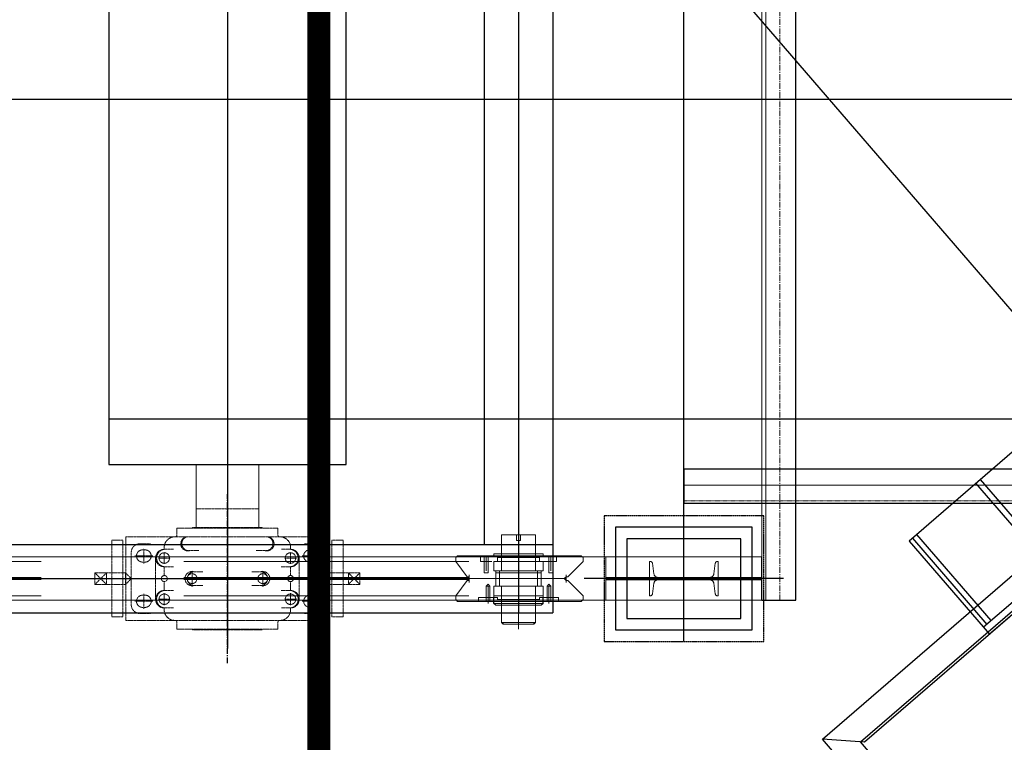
# Model space of a CAD drawing. Header units: inches. Extents: x -204116 to 930598, y -391373 to 256461.
# Tile 14 of 225: x -191328 to -189170, y 39409 to 40992. Entities that reach past the tile are written whole.
import ezdxf
from ezdxf.lldxf.tags import DXFTag

# ---------------------------------------------------------------- set-up
doc = ezdxf.new("R2010")
doc.units = ezdxf.units.IN
doc.header["$LTSCALE"] = 10
doc.header["$MEASUREMENT"] = 0
for name, pattern in [('CENTER', [2, 1.25, -0.25, 0.25, -0.25]), ('HIDDEN', [0.375, 0.25, -0.125]), ('PHANTOM', [2.5, 1.25, -0.25, 0.25, -0.25, 0.25, -0.25]), ('PHANTOM2', [1.25, 0.625, -0.125, 0.125, -0.125, 0.125, -0.125])]:
    doc.linetypes.add(name, pattern=pattern)
for name, color, linetype in [('BELT', 4, 'Continuous'), ('CHUTES', 161, 'Continuous'), ('FDN', 8, 'PHANTOM'), ('LAYER_17564_42344', 7, 'Continuous')]:
    doc.layers.add(name, color=color, linetype=linetype)
for name, color, linetype, lineweight in [('BEV0002', 1, 'CENTER', 9), ('cen', 2, 'CENTER2', 25), ('HIDDEN', 1, 'HIDDEN', 25), ('OBJECT', 7, 'Continuous', 25), ('P', 5, 'PHANTOM2', 9), ('PHAN', 8, 'PHANTOM2', 5)]:
    doc.layers.add(name, color=color, linetype=linetype, lineweight=lineweight)
tags = doc.linetypes.add('CENTER2', pattern=[1.125, 0.75, -0.125, 0.125, -0.125]).pattern_tags.tags
tags[10:11] = [DXFTag(74, 4), DXFTag(75, 0), DXFTag(340, '0'), DXFTag(46, 1.0), DXFTag(50, 0.0), DXFTag(44, 0.0), DXFTag(45, 0.0)]
tags[8:9] = [DXFTag(74, 4), DXFTag(75, 0), DXFTag(340, '0'), DXFTag(46, 1.0), DXFTag(50, 0.0), DXFTag(44, 0.0), DXFTag(45, 0.0)]
tags[6:7] = [DXFTag(74, 4), DXFTag(75, 0), DXFTag(340, '0'), DXFTag(46, 1.0), DXFTag(50, 0.0), DXFTag(44, 0.0), DXFTag(45, 0.0)]
tags[4:5] = [DXFTag(74, 4), DXFTag(75, 0), DXFTag(340, '0'), DXFTag(46, 1.0), DXFTag(50, 0.0), DXFTag(44, 0.0), DXFTag(45, 0.0)]

# ---------------------------------------------------------------- blocks, each defined once
blk = doc.blocks.new('A$C1C996791')
at = {"layer": 'CHUTES'}
for p, q in [((0, 199.9), (0, -199.9)), ((20, 199.9), (20, -199.9)), ((269.7, 199.9), (269.7, -199.9))]:
    blk.add_line(p, q, dxfattribs=at)
for points in [[(0, 199.9), (269.7, 199.9)], [(269.7, 189.9), (20, 189.9)], [(20, 177.5), (269.7, 177.5)], [(269.7, 6.2), (20, 6.2)], [(20, -6.2), (269.7, -6.2)], [(20, -177.5), (269.7, -177.5)], [(269.7, -189.9), (20, -189.9)], [(269.7, -199.9), (0, -199.9)]]:
    blk.add_lwpolyline(points, dxfattribs=at)
blk = doc.blocks.new('TakeUp Plan')
for p, q in [((713, 1125, -2), (713, -1125, -2)), ((1245.9, -1097.5, -6.5), (1245.9, 1097.5, -2.4)), ((563, 975, -2), (563, -975, -2)), ((-750.6, -975, -2), (713, -975, -2)), ((1171.4, -1097.5, -2.1), (1171.4, -1002.5, -2.1)), ((583.8, -1104.2, -2), (583.8, -1091.7, -2)), ((692.2, -1104.2, -2), (692.2, -1091.7, -2)), ((1171.4, -1097.5, -2), (1245.9, -1097.5, -6.5)), ((-750.6, -1125, -2), (713, -1125, -2))]:
    blk.add_line(p, q)
at = {"color": 1, "linetype": 'CENTER'}
blk.add_line((0, -1235, -2), (0, -865, -2), dxfattribs=at)
blk.add_line((0, -1235, -2), (0, -865, -2), dxfattribs=at)
at = {"color": 1}
blk.add_line((1218.7, -1050, -2), (782.1, -1050, -2), dxfattribs=at)
at = {"elevation": -2}
for points in [[(-260, 800), (-260, -800), (260, -800), (260, 800)], [(1125.4, -962.5), (875.4, -962.5), (875.4, -1137.5), (1125.4, -1137.5)]]:
    blk.add_lwpolyline(points, close=True, dxfattribs=at)
at = {"color": 2, "elevation": -2}
blk.add_lwpolyline([(1150.4, -937.5), (850.4, -937.5), (850.4, -1162.5), (1150.4, -1162.5)], close=True, dxfattribs=at)
at = {"elevation": -2}
for points in [[(829.4, -1047.9), (1171.4, -1047.9)], [(829.4, -1052.1), (1171.4, -1052.1)]]:
    blk.add_lwpolyline(points, dxfattribs=at)
at = {"layer": 'BEV0002'}
blk.add_line((1210.9, -1097.5, -6.5), (1210.9, 1097.5, -2.4), dxfattribs=at)
at = {"layer": 'cen', "linetype": 'CENTER', "ltscale": 500}
for p, q in [((0, 1202.7, -2), (0, -1202.7, -2)), ((1000.4, -1187.5, -2), (1000.4, 1187.5, -2)), ((638, 975, -2), (638, -1125, -2)), ((-5720.6, -1050, -2), (1175.4, -1050, -2))]:
    blk.add_line(p, q, dxfattribs=at)
at = {"layer": 'FDN', "ltscale": 0.03, "elevation": -2}
blk.add_lwpolyline([(1175.4, -912.5), (825.4, -912.5), (825.4, -1187.5), (1175.4, -1187.5)], close=True, dxfattribs=at)
at = {"layer": 'LAYER_17564_42344', "color": 251, "linetype": 'Continuous', "lineweight": 0}
for p, q in [((-68.7, -937.8, -2), (-68.7, -800, -2)), ((68.7, -937.8, -2), (68.7, -800, -2))]:
    blk.add_line(p, q, dxfattribs=at)
at = {"layer": 'P', "color": 0, "linetype": 'Continuous'}
blk.add_line((829.4, -1097.5, -2), (829.4, -1002.5, -2), dxfattribs=at)
for points, elevation in [([(1171.4, 1097.5), (1171.4, -1097.5)], -7), ([(1179.7, 1097.5), (1179.7, -1097.5)], -6.9), ([(638, -1160.5), (638, -939.5)], -2), ([(638, -943.7), (638, -1156.3)], -2), ([(600.5, -954.1), (600.5, -1033.3)], -2), ([(600.5, -954.1), (604.6, -954.1), (638, -954.1)], -2), ([(633.8, -954.1), (633.8, -966.6)], -2), ([(642.2, -954.1), (642.2, -954.1), (642.2, -954.1), (642.2, -954.1), (633.8, -954.1), (633.8, -954.1)], -2), ([(633.8, -954.1), (642.2, -954.1)], -2), ([(638, -1058.3), (638, -966.6), (642.2, -966.6), (633.8, -966.6)], -2), ([(675.5, -954.1), (671.4, -954.1), (638, -954.1)], -2), ([(642.2, -954.1), (642.2, -966.6)], -2), ([(675.5, -954.1), (675.5, -1033.3)], -2), ([(638, -1120.9), (638, -983.3)], -2), ([(638, -1120.9), (638, -983.3)], -2), ([(-5720.6, -1002.5), (1171.4, -1002.5)], -2), ([(504.6, -1000), (500.4, -1004.1)], -2), ([(500.4, -1004.1), (500.4, -1012.5), (500.4, -1012.5)], -2), ([(525.4, -1045.8), (500.4, -1012.5)], -2), ([(725.6, -1000), (504.6, -1000)], -2), ([(579.6, -1000), (554.6, -1000)], -2), ([(554.6, -1000), (554.6, -1004.1), (554.6, -1012.5), (554.6, -1012.5), (562.9, -1012.5)], -2), ([(554.6, -1004.1), (554.6, -1000)], -2), ([(554.6, -1004.1), (554.6, -1012.5), (571.3, -1012.5)], -2), ([(562.9, -1000), (562.9, -1012.5)], -2), ([(562.9, -1012.5), (562.9, -1037.5)], -2), ([(562.9, -1012.5), (562.9, -1037.5), (562.9, -1037.5)], -2), ([(567.1, -1000), (567.1, -1012.5)], -2), ([(567.1, -1000), (567.1, -1033.3)], -2), ([(571.3, -1000), (571.3, -1012.5)], -2), ([(571.3, -1012.5), (579.6, -1012.5)], -2), ([(571.3, -1012.5), (571.3, -1037.5)], -2), ([(571.3, -1012.5), (571.3, -1037.5)], -2), ([(583.8, -1000), (583.8, -995.8), (588, -995.8)], -2), ([(638, -1033.3), (583.8, -1033.3), (583.8, -1012.5)], -2), ([(638, -1012.5), (583.8, -1012.5)], -2), ([(600.5, -995.8), (588, -995.8)], -2), ([(592.1, -1012.5), (588, -1012.5)], -2), ([(600.5, -1000), (600.5, -1004.1), (592.1, -1004.1)], -2), ([(592.1, -1004.1), (592.1, -1012.5)], -2), ([(600.5, -995.8), (600.5, -995.8), (638, -995.8)], -2), ([(600.5, -1000), (600.5, -995.8), (600.5, -995.8), (600.5, -995.8)], -2), ([(638, -1004.1), (600.5, -1004.1)], -2), ([(675.5, -995.8), (675.5, -995.8), (638, -995.8)], -2), ([(638, -1004.1), (675.5, -1004.1)], -2), ([(638, -1033.3), (692.2, -1033.3), (692.2, -1012.5)], -2), ([(638, -1012.5), (692.2, -1012.5)], -2), ([(675.5, -1000), (675.5, -995.8), (675.5, -995.8), (675.5, -995.8)], -2), ([(675.5, -995.8), (688, -995.8)], -2), ([(675.5, -1000), (675.5, -1004.1), (683.9, -1004.1)], -2), ([(683.9, -1004.1), (683.9, -1012.5)], -2), ([(683.9, -1012.5), (688, -1012.5)], -2), ([(692.2, -1000), (692.2, -995.8), (688, -995.8)], -2), ([(700.6, -1012.5), (688, -1012.5)], -2), ([(708.9, -1012.5), (692.2, -1012.5)], -2), ([(704.7, -1000), (704.7, -1012.5)], -2), ([(721.4, -1004.1), (721.4, -1012.5), (704.7, -1012.5)], -2), ([(704.7, -1012.5), (704.7, -1037.5)], -2), ([(704.7, -1012.5), (704.7, -1037.5)], -2), ([(708.9, -1000), (708.9, -1012.5)], -2), ([(708.9, -1000), (708.9, -1033.3)], -2), ([(721.4, -1012.5), (708.9, -1012.5)], -2), ([(721.4, -1000), (721.4, -1004.1), (721.4, -1012.5), (721.4, -1012.5), (713.1, -1012.5)], -2), ([(713.1, -1000), (713.1, -1012.5)], -2), ([(713.1, -1012.5), (713.1, -1037.5)], -2), ([(713.1, -1012.5), (713.1, -1037.5), (713.1, -1037.5)], -2), ([(725.6, -1000), (775.6, -1000)], -2), ([(746.4, -1045.8), (779.8, -1012.5)], -2), ([(779.8, -1004.1), (775.6, -1000)], -2), ([(779.8, -1012.5), (779.8, -1004.1)], -2), ([(583.8, -1016.6), (583.8, -1033.3), (588, -1033.3), (588, -1037.5), (588, -1066.7)], -2), ([(588, -1033.3), (583.8, -1033.3)], -2), ([(588, -1037.5), (588, -1033.3)], -2), ([(588, -1037.5), (588, -1033.3)], -2), ([(596.3, -1033.3), (596.3, -1066.7)], -2), ([(596.3, -1033.3), (638, -1033.3)], -2), ([(638, -1033.3), (600.5, -1033.3)], -2), ([(638, -1033.3), (675.5, -1033.3)], -2), ([(679.7, -1033.3), (638, -1033.3)], -2), ([(679.7, -1033.3), (679.7, -1066.7)], -2), ([(692.2, -1016.6), (692.2, -1033.3), (688, -1033.3), (688, -1037.5), (688, -1066.7)], -2), ([(688, -1037.5), (688, -1033.3)], -2), ([(688, -1033.3), (692.2, -1033.3)], -2), ([(688, -1037.5), (688, -1033.3)], -2), ([(525.4, -1054.2), (500.4, -1087.5)], -2), ([(529.6, -1045.8), (525.4, -1045.8)], -2), ([(529.6, -1054.2), (525.4, -1054.2)], -2), ([(529.6, -1058.3), (529.6, -1041.7)], -2), ([(529.6, -1041.7), (529.6, -1058.3)], -2), ([(529.6, -1045.8), (529.6, -1054.2)], -2), ([(529.6, -1054.2), (529.6, -1045.8)], -2), ([(529.6, -1050), (742.3, -1050)], -2), ([(562.9, -1037.5), (571.3, -1037.5), (567.1, -1037.5), (562.9, -1037.5)], -2), ([(638, -1037.5), (588, -1037.5)], -2), ([(638, -1037.5), (688, -1037.5)], -2), ([(700.6, -1050), (638, -1050)], -2), ([(713.1, -1037.5), (704.7, -1037.5), (708.9, -1037.5), (713.1, -1037.5)], -2), ([(742.3, -1054.2), (738.1, -1050), (742.3, -1045.8)], -2), ([(742.3, -1045.8), (738.1, -1050), (742.3, -1054.2)], -2), ([(742.3, -1058.3), (742.3, -1041.7)], -2), ([(742.3, -1041.7), (742.3, -1058.3)], -2), ([(746.4, -1045.8), (742.3, -1045.8)], -2), ([(742.3, -1045.8), (746.4, -1045.8)], -2), ([(742.3, -1054.2), (746.4, -1054.2)], -2), ([(746.4, -1054.2), (742.3, -1054.2)], -2), ([(746.4, -1054.2), (779.8, -1087.5)], -2), ([(567.1, -1066.7), (575.5, -1066.7), (571.3, -1062.5), (567.1, -1066.7)], -2), ([(567.1, -1091.7), (567.1, -1066.7)], -2), ([(567.1, -1091.7), (567.1, -1066.7), (567.1, -1066.7)], -2), ([(571.3, -1091.7), (571.3, -1066.7)], -2), ([(571.3, -1104.2), (571.3, -1070.8)], -2), ([(575.5, -1091.7), (575.5, -1066.7)], -2), ([(638, -1066.7), (583.8, -1066.7)], -2), ([(583.8, -1087.5), (583.8, -1066.7), (588, -1066.7), (588, -1066.7), (588, -1066.7), (583.8, -1066.7)], -2), ([(583.8, -1070.8), (583.8, -1087.5)], -2), ([(638, -1066.7), (588, -1066.7)], -2), ([(638, -1066.7), (596.3, -1066.7)], -2), ([(638, -1066.7), (600.5, -1066.7)], -2), ([(600.5, -1066.7), (600.5, -1145.9)], -2), ([(638, -1066.7), (692.2, -1066.7)], -2), ([(638, -1066.7), (688, -1066.7)], -2), ([(638, -1066.7), (675.5, -1066.7)], -2), ([(638, -1066.7), (679.7, -1066.7)], -2), ([(638, -1120.9), (638, -1075)], -2), ([(638, -1120.9), (638, -1075)], -2), ([(675.5, -1066.7), (675.5, -1145.9)], -2), ([(692.2, -1087.5), (692.2, -1066.7), (688, -1066.7), (688, -1066.7), (688, -1066.7), (692.2, -1066.7)], -2), ([(692.2, -1070.8), (692.2, -1087.5)], -2), ([(708.9, -1066.7), (700.6, -1066.7), (704.7, -1062.5), (708.9, -1066.7)], -2), ([(700.6, -1091.7), (700.6, -1066.7)], -2), ([(704.7, -1091.7), (704.7, -1066.7)], -2), ([(704.7, -1104.2), (704.7, -1070.8)], -2), ([(708.9, -1091.7), (708.9, -1066.7)], -2), ([(708.9, -1091.7), (708.9, -1066.7), (708.9, -1066.7)], -2), ([(-5720.6, -1097.5), (1171.4, -1097.5)], -2), ([(500.4, -1095.9), (500.4, -1087.5), (500.4, -1087.5)], -2), ([(504.6, -1100), (500.4, -1095.9)], -2), ([(638, -1100), (504.6, -1100)], -2), ([(550.4, -1100), (550.4, -1091.7)], -2), ([(550.4, -1100), (550.4, -1091.7)], -2), ([(550.4, -1091.7), (575.5, -1091.7)], -2), ([(550.4, -1100), (550.4, -1095.9)], -2), ([(554.6, -1091.7), (567.1, -1091.7)], -2), ([(567.1, -1091.7), (583.8, -1091.7)], -2), ([(567.1, -1100), (567.1, -1091.7)], -2), ([(571.3, -1104.2), (571.3, -1087.5)], -2), ([(575.5, -1091.7), (588, -1091.7)], -2), ([(575.5, -1100), (575.5, -1091.7)], -2), ([(583.8, -1091.7), (583.8, -1087.5), (583.8, -1091.7), (583.8, -1087.5)], -2), ([(638, -1087.5), (583.8, -1087.5)], -2), ([(592.1, -1091.7), (588, -1091.7)], -2), ([(592.1, -1095.9), (592.1, -1091.7)], -2), ([(592.1, -1095.9), (592.1, -1095.9), (600.5, -1095.9)], -2), ([(600.5, -1104.2), (600.5, -1104.2), (600.5, -1108.4), (600.5, -1104.2), (600.5, -1100), (600.5, -1100), (600.5, -1095.9)], -2), ([(638, -1095.9), (600.5, -1095.9)], -2), ([(638, -1087.5), (692.2, -1087.5)], -2), ([(638, -1095.9), (675.5, -1095.9)], -2), ([(771.4, -1100), (638, -1100)], -2), ([(683.9, -1095.9), (683.9, -1095.9), (675.5, -1095.9)], -2), ([(675.5, -1104.2), (675.5, -1104.2), (675.5, -1108.4), (675.5, -1104.2), (675.5, -1100), (675.5, -1100), (675.5, -1095.9)], -2), ([(683.9, -1091.7), (688, -1091.7)], -2), ([(683.9, -1095.9), (683.9, -1091.7)], -2), ([(700.6, -1091.7), (688, -1091.7)], -2), ([(692.2, -1091.7), (692.2, -1087.5), (692.2, -1091.7), (692.2, -1087.5)], -2), ([(708.9, -1091.7), (692.2, -1091.7)], -2), ([(696.4, -1100), (721.4, -1100)], -2), ([(700.6, -1100), (700.6, -1091.7)], -2), ([(725.6, -1091.7), (700.6, -1091.7)], -2), ([(704.7, -1104.2), (704.7, -1087.5)], -2), ([(721.4, -1091.7), (708.9, -1091.7)], -2), ([(708.9, -1100), (708.9, -1091.7)], -2), ([(721.4, -1100), (725.6, -1100)], -2), ([(725.6, -1100), (725.6, -1091.7)], -2), ([(725.6, -1100), (725.6, -1091.7)], -2), ([(725.6, -1100), (725.6, -1095.9)], -2), ([(725.6, -1100), (775.6, -1100)], -2), ([(779.8, -1095.9), (775.6, -1100)], -2), ([(779.8, -1087.5), (779.8, -1095.9)], -2), ([(583.8, -1104.2), (583.8, -1104.2), (588, -1108.4)], -2), ([(583.8, -1104.2), (638, -1104.2)], -2), ([(600.5, -1108.4), (588, -1108.4)], -2), ([(600.5, -1108.4), (600.5, -1108.4), (638, -1108.4)], -2), ([(692.2, -1104.2), (638, -1104.2)], -2), ([(675.5, -1108.4), (675.5, -1108.4), (638, -1108.4)], -2), ([(675.5, -1108.4), (688, -1108.4)], -2), ([(692.2, -1104.2), (692.2, -1104.2), (688, -1108.4)], -2), ([(671.4, -1150.1), (671.4, -1145.9), (600.5, -1145.9), (604.6, -1150.1), (671.4, -1150.1)], -2), ([(604.6, -1150.1), (604.6, -1145.9), (675.5, -1145.9), (671.4, -1150.1), (604.6, -1150.1)], -2)]:
    blk.add_lwpolyline(points, dxfattribs=dict(at, elevation=elevation))
at = {"layer": 'P', "color": 2, "linetype": 'HIDDEN', "ltscale": 250, "elevation": -2}
for points in [[(-5720.6, -1012.5), (829.4, -1012.5)], [(-5720.6, -1047.9), (825.4, -1047.9)], [(-5720.6, -1052.1), (825.4, -1052.1)], [(-5720.6, -1087.5), (829.4, -1087.5)]]:
    blk.add_lwpolyline(points, dxfattribs=at)
blk.add_lwpolyline([(925.4, -1087.5), (925.4, -1012.5), (927, -1012.5, -0.373885), (931.5, -1016.4), (934.8, -1039.8, 0.373885), (943.7, -1047.5), (1057.1, -1047.5, 0.373885), (1066, -1039.8), (1069.3, -1016.4, -0.373885), (1073.8, -1012.5), (1075.4, -1012.5), (1075.4, -1087.5), (1073.8, -1087.5, -0.373885), (1069.3, -1083.6), (1066, -1060.2, 0.373885), (1057.1, -1052.5), (943.7, -1052.5, 0.373885), (934.8, -1060.2), (931.5, -1083.6, -0.373885), (927, -1087.5)], format="xyb", close=True, dxfattribs=at)
at = {"layer": 'PHAN', "ltscale": 0.130467}
for p, q in [((-68.7, -897.3, -2), (0, -897.3, -2)), ((-68.7, -937.8, -2), (-68.7, -897.3, -2)), ((-68.7, -897.3, -2), (0, -897.3, -2)), ((-68.7, -937.8, -2), (-68.7, -897.3, -2)), ((68.7, -897.3, -2), (0, -897.3, -2)), ((68.7, -897.3, -2), (0, -897.3, -2)), ((68.7, -937.8, -2), (68.7, -897.3, -2)), ((68.7, -937.8, -2), (68.7, -897.3, -2)), ((-110.7, -939.3, -2), (0, -939.3, -2)), ((-110.7, -954.6, -2), (-110.7, -939.3, -2)), ((-76.3, -939.3, -2), (-76.3, -938.5, -2)), ((-75.6, -937.8, -2), (0, -937.8, -2)), ((75.6, -937.8, -2), (0, -937.8, -2)), ((110.7, -939.3, -2), (0, -939.3, -2)), ((76.3, -939.3, -2), (76.3, -938.5, -2)), ((110.7, -954.6, -2), (110.7, -939.3, -2)), ((-253.5, -966, -2), (-253.5, -1134, -2)), ((-253.5, -966, -2), (-229, -966, -2)), ((-229, -966, -2), (-229, -1134, -2)), ((-222.6, -958.4, -2), (0, -958.4, -2)), ((-222.6, -1141.6, -2), (-222.6, -958.4, -2)), ((-79.5, -958.4, -2), (-59.5, -958.4, -2)), ((222.6, -958.4, -2), (0, -958.4, -2)), ((79.5, -958.4, -2), (59.5, -958.4, -2)), ((222.6, -1141.6, -2), (222.6, -958.4, -2)), ((229, -1134, -2), (229, -966, -2)), ((253.5, -966, -2), (229, -966, -2)), ((253.5, -1134, -2), (253.5, -966, -2)), ((-191.6, -973.7, -2), (-168.6, -973.7, -2)), ((-185.9, -987, -2), (-180.5, -987, -2)), ((-183.2, -1017, -2), (-183.2, -983.8, -2)), ((-138.3, -985.8, -2), (-118.3, -985.8, -2)), ((-138.3, -1017.8, -2), (-138.3, -992, -2)), ((-83, -988.7, -2), (-62.8, -988.7, -2)), ((83, -988.7, -2), (62.8, -988.7, -2)), ((138.3, -985.8, -2), (118.3, -985.8, -2)), ((138.3, -1017.8, -2), (138.3, -992, -2)), ((191.6, -973.7, -2), (168.6, -973.7, -2)), ((185.9, -987, -2), (180.5, -987, -2)), ((183.2, -1017, -2), (183.2, -983.8, -2)), ((-210.7, -1107.3, -2), (-210.7, -992.7, -2)), ((-202.7, -1000.4, -2), (-163.7, -1000.4, -2)), ((-185.9, -1013.7, -2), (-180.5, -1013.7, -2)), ((-157.4, -1095.1, -2), (-157.4, -1004.9, -2)), ((-151.2, -1004.9, -2), (-125.5, -1004.9, -2)), ((151.2, -1004.9, -2), (125.5, -1004.9, -2)), ((157.4, -1095.1, -2), (157.4, -1004.9, -2)), ((202.7, -1000.4, -2), (163.7, -1000.4, -2)), ((185.9, -1013.7, -2), (180.5, -1013.7, -2)), ((210.7, -1107.3, -2), (210.7, -992.7, -2)), ((-138.3, -1024, -2), (-118.1, -1024, -2)), ((-138.3, -1043.4, -2), (-138.3, -1024, -2)), ((-77.4, -1067.4, -2), (-77.4, -1032.6, -2)), ((-73.9, -1034.8, -2), (-53.6, -1034.8, -2)), ((73.9, -1034.8, -2), (53.6, -1034.8, -2)), ((77.4, -1067.4, -2), (77.4, -1032.6, -2)), ((138.3, -1024, -2), (118.1, -1024, -2)), ((138.3, -1043.4, -2), (138.3, -1024, -2)), ((-290.3, -1062.6, -2), (-290.3, -1037.4, -2)), ((-290.3, -1037.4, -2), (-223.3, -1037.4, -2)), ((-265.1, -1062.6, -2), (-290.3, -1037.4, -2)), ((-265.1, -1037.4, -2), (-290.3, -1062.6, -2)), ((-265.1, -1062.6, -2), (-265.1, -1037.4, -2)), ((-223.3, -1037.4, -2), (-210.7, -1050, -2)), ((-223.3, -1062.6, -2), (-223.3, -1037.4, -2)), ((-210.7, -1050, -2), (-223.3, -1062.6, -2)), ((0, -1050, -2), (-221.4, -1050, -2)), ((-138.3, -1076, -2), (-138.3, -1056.6, -2)), ((-90.8, -1048.5, -2), (-65.6, -1048.5, -2)), ((-90.8, -1051.5, -2), (-65.6, -1051.5, -2)), ((0, -1050, -2), (221.4, -1050, -2)), ((90.8, -1048.5, -2), (65.6, -1048.5, -2)), ((90.8, -1051.5, -2), (65.6, -1051.5, -2)), ((138.3, -1076, -2), (138.3, -1056.6, -2)), ((223.3, -1037.4, -2), (210.7, -1050, -2)), ((210.7, -1050, -2), (223.3, -1062.6, -2)), ((290.3, -1037.4, -2), (223.3, -1037.4, -2)), ((223.3, -1062.6, -2), (223.3, -1037.4, -2)), ((265.1, -1062.6, -2), (290.3, -1037.4, -2)), ((265.1, -1037.4, -2), (290.3, -1062.6, -2)), ((265.1, -1062.6, -2), (265.1, -1037.4, -2)), ((290.3, -1062.6, -2), (290.3, -1037.4, -2)), ((-223.3, -1062.6, -2), (-290.3, -1062.6, -2)), ((-138.3, -1076, -2), (-118.1, -1076, -2)), ((-73.9, -1065.2, -2), (-53.6, -1065.2, -2)), ((73.9, -1065.2, -2), (53.6, -1065.2, -2)), ((138.3, -1076, -2), (118.1, -1076, -2)), ((223.3, -1062.6, -2), (290.3, -1062.6, -2)), ((-202.7, -1099.6, -2), (-163.7, -1099.6, -2)), ((-185.9, -1086.3, -2), (-180.5, -1086.3, -2)), ((-183.2, -1083, -2), (-183.2, -1116.2, -2)), ((-151.2, -1095.1, -2), (-125.5, -1095.1, -2)), ((-138.3, -1082.2, -2), (-138.3, -1108, -2)), ((151.2, -1095.1, -2), (125.5, -1095.1, -2)), ((138.3, -1082.2, -2), (138.3, -1108, -2)), ((202.7, -1099.6, -2), (163.7, -1099.6, -2)), ((185.9, -1086.3, -2), (180.5, -1086.3, -2)), ((183.2, -1083, -2), (183.2, -1116.2, -2)), ((-185.9, -1113, -2), (-180.5, -1113, -2)), ((-138.3, -1114.2, -2), (-118.3, -1114.2, -2)), ((138.3, -1114.2, -2), (118.3, -1114.2, -2)), ((185.9, -1113, -2), (180.5, -1113, -2)), ((-253.5, -1134, -2), (-229, -1134, -2)), ((-222.6, -1141.6, -2), (0, -1141.6, -2)), ((-191.6, -1126.3, -2), (-168.7, -1126.3, -2)), ((222.6, -1141.6, -2), (0, -1141.6, -2)), ((191.6, -1126.3, -2), (168.7, -1126.3, -2)), ((253.5, -1134, -2), (229, -1134, -2)), ((-110.7, -1145.4, -2), (-110.7, -1160.7, -2)), ((-110.7, -1160.7, -2), (0, -1160.7, -2)), ((-76.3, -1160.7, -2), (-76.3, -1161.5, -2)), ((-75.6, -1162.2, -2), (0, -1162.2, -2)), ((110.7, -1160.7, -2), (0, -1160.7, -2)), ((75.6, -1162.2, -2), (0, -1162.2, -2)), ((76.3, -1160.7, -2), (76.3, -1161.5, -2)), ((110.7, -1145.4, -2), (110.7, -1160.7, -2))]:
    blk.add_line(p, q, dxfattribs=at)
for centre, radius in [((-138.3, -1004.9, -2), 11.5), ((138.3, -1004.9, -2), 11.5), ((-138.3, -1050, -2), 6.64), ((138.3, -1050, -2), 6.64), ((-138.3, -1095.1, -2), 11.5), ((138.3, -1095.1, -2), 11.5)]:
    blk.add_circle(centre, radius, dxfattribs=at)
for centre, radius, start, end in [((-75.6, -938.5, -2), 0.763, 90, 180), ((75.6, -938.5, -2), 0.763, 0, 90), ((-114.9, -982.1, -2), 23.7, 89.3517, 189.0758), ((-114.5, -954.6, -2), 3.82, 270, 0), ((-86.7, -973.7, -2), 15.5, 98.5899, 283.5077), ((-84.4, -973.3, -2), 15.5, 107.0347, 275.063), ((86.7, -973.7, -2), 15.5, 256.4923, 81.4101), ((84.4, -973.3, -2), 15.5, 264.937, 72.9653), ((114.5, -954.6, -2), 3.82, 180, 270), ((114.9, -982.1, -2), 23.7, 350.9242, 90.6483), ((-191.6, -992.7, -2), 19.1, 90, 180), ((-185.9, -1000.4, -2), 13.4, 90, 270), ((-180.5, -1000.4, -2), 13.4, 270, 90), ((-138.3, -1004.9, -2), 19.1, 90, 270), ((-136, -1004.9, -2), 19.2, 96.9134, 263.0866), ((136, -1004.9, -2), 19.2, 276.9134, 83.0866), ((138.3, -1004.9, -2), 19.1, 270, 90), ((180.5, -1000.4, -2), 13.4, 90, 270), ((185.9, -1000.4, -2), 13.4, 270, 90), ((191.6, -992.7, -2), 19.1, 0, 90), ((-77.4, -1050, -2), 15.6, 76.9634, 283.0366), ((-73, -1050, -2), 15.2, 93.3003, 174.2336), ((77.4, -1050, -2), 15.6, 256.9634, 103.0366), ((73, -1050, -2), 15.2, 5.7664, 86.6997), ((-90.8, -1050.8, -2), 2.29, 90, 160.5288), ((-90.8, -1049.2, -2), 2.29, 199.4712, 270), ((-77.4, -1050, -2), 10.8, 8.1206, 171.8794), ((-73, -1050, -2), 15.2, 185.7664, 266.6997), ((-77.4, -1050, -2), 10.8, 188.1206, 351.8794), ((-65.6, -1050.8, -2), 2.29, 19.4712, 90), ((-65.6, -1049.2, -2), 2.29, 270, 340.5288), ((65.6, -1050.8, -2), 2.29, 90, 160.5288), ((65.6, -1049.2, -2), 2.29, 199.4712, 270), ((77.4, -1050, -2), 10.8, 8.1206, 171.8794), ((77.4, -1050, -2), 10.8, 188.1206, 351.8794), ((73, -1050, -2), 15.2, 273.3003, 354.2336), ((90.8, -1050.8, -2), 2.29, 19.4712, 90), ((90.8, -1049.2, -2), 2.29, 270, 340.5288), ((-138.3, -1095.1, -2), 19.1, 90, 270), ((-136, -1095.1, -2), 19.2, 96.9134, 263.0866), ((138.3, -1095.1, -2), 19.1, 270, 90), ((136, -1095.1, -2), 19.2, 276.9134, 83.0866), ((-185.9, -1099.6, -2), 13.4, 90, 270), ((-180.5, -1099.6, -2), 13.4, 270, 90), ((180.5, -1099.6, -2), 13.4, 90, 270), ((185.9, -1099.6, -2), 13.4, 270, 90), ((-191.6, -1107.3, -2), 19.1, 180, 270), ((-114.9, -1117.9, -2), 23.7, 170.9242, 270.6483), ((114.9, -1117.9, -2), 23.7, 269.3517, 9.0758), ((191.6, -1107.3, -2), 19.1, 270, 0), ((-114.5, -1145.4, -2), 3.82, 0, 90), ((114.5, -1145.4, -2), 3.82, 90, 180), ((-75.6, -1161.5, -2), 0.763, 180, 270), ((75.6, -1161.5, -2), 0.763, 270, 0)]:
    blk.add_arc(centre, radius, start, end, dxfattribs=at)

msp = doc.modelspace()

# ---------------------------------------------------------------- linework, layer by layer
at = {"color": 250, "ltscale": 0.01}
msp.add_line((-184288.3, 34717.8), (-191832.2, 43457.9), dxfattribs=at)
at = {"color": 1, "linetype": 'CENTER', "lineweight": 0, "ltscale": 0.5}
msp.add_line((-200968.5, 40817.8, -4480163), (-12222.7, 40817.8, -4480163), dxfattribs=at)
at = {"color": 250, "linetype": 'CENTER', "ltscale": 500}
for p, q in [((-193366.1, 40817.9, 1.8), (-179304.4, 40817.8, 1.6)), ((-193366.1, 40817.9, 0.7), (-188084.9, 40817.8, -0.9))]:
    msp.add_line(p, q, dxfattribs=at)
at = {"color": 1, "ltscale": 500}
for p, q in [((-193366.1, 40817.9, -4480163.2), (-179304.4, 40817.9, -4480163.4)), ((-189189.8, 40817.9, -4480167.3), (-179304.4, 40817.9, -4480167.5))]:
    msp.add_line(p, q, dxfattribs=at)
at = {"color": 250}
for p, q in [((-189568.1, 39416.1, 2), (-188164.6, 40627.5, 2)), ((-189484.9, 39410, 2), (-188170.7, 40544.3, 2)), ((-188171.4, 40535.8, 2), (-189476.4, 39409.4, 2)), ((-188525.3, 38207.9, 2), (-189568.1, 39416.1, 2)), ((-189476.4, 39409.4, 2), (-189568.1, 39416.1, 2)), ((-188480.6, 38246.4, 2), (-189484.9, 39410, 2))]:
    msp.add_line(p, q, dxfattribs=at)
msp.add_line((-189872.1, 40007.8, -4480163.1), (-189872.1, 39932.8, -4480163.1))
at = {"const_width": 50, "elevation": -4480168.1}
msp.add_lwpolyline([(-190672, 36017.8), (-190672, 43717.8)], dxfattribs=at)
at = {"layer": 'BELT'}
msp.add_line((-191132.5, 40117.8, -5465387.2), (-13766.3, 40117.8, -8616758.7), dxfattribs=at)
at = {"layer": 'cen', "linetype": 'CENTER', "ltscale": 500}
msp.add_line((-193366.1, 40817.9, -4480164.3), (-188084.9, 40817.9, -4480165.8), dxfattribs=at)
at = {"layer": 'cen', "linetype": 'CENTER2', "lineweight": 9, "ltscale": 0.01}
msp.add_line((-189872.1, 39972.8, -6092044.3), (-15488.4, 39972.8, -8607488.3), dxfattribs=at)
at = {"layer": 'HIDDEN', "lineweight": 9, "ltscale": 0.01}
msp.add_line((-189872.1, 39938.5, -6092040.7), (-15488.4, 39938.5, -8607484.5), dxfattribs=at)
at = {"layer": 'OBJECT'}
for p, q in [((-15488.4, 40007.8, -8607484.5), (-189872.1, 40007.8, -6092040.7)), ((-189872.1, 39932.8, -6092040.7), (-15488.4, 39932.8, -8607484.5))]:
    msp.add_line(p, q, dxfattribs=at)

# ---------------------------------------------------------------- block references
msp.add_blockref('TakeUp Plan', (-190872.5, 40817.8, -4480163))
at = {"color": 250, "extrusion": (0, 0, -1), "zscale": -1, "rotation": 49.20163810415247}
msp.add_blockref('A$C1C996791', (189051, 39776.6, -2), dxfattribs=at)

doc.saveas('drawing.dxf')
